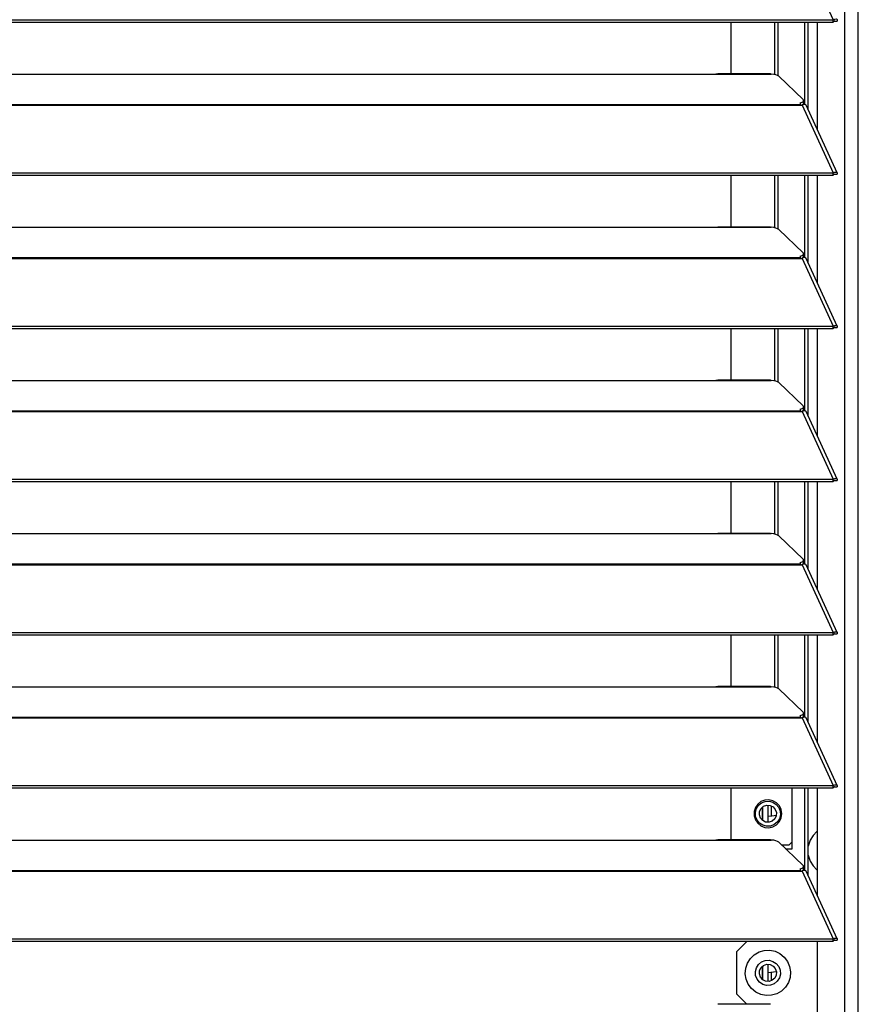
# Model space of a CAD drawing. Header units: millimetres. Extents: x 0 to 39025, y -31299 to 8400.
# Tile 181 of 206: x 15112 to 15353, y 1959 to 2242. Entities that reach past the tile are written whole.
import ezdxf

# ---------------------------------------------------------------- set-up
doc = ezdxf.new("R2010")
doc.units = ezdxf.units.MM

# ---------------------------------------------------------------- blocks, each defined once
blk = doc.blocks.new('*U96')
at = {"lineweight": 25}
for points in [[(1146.09, 16.6), (1146.09, 16.6), (1146.09, 890.48), (1146.09, 890.48)], [(1150, 16.6), (1150, 16.6), (1150, 889.79), (1150, 889.79)], [(1133.89, 479.58), (1133.89, 479.58), (1142.8, 460.15), (1142.8, 460.15)], [(7.21, 460.15), (7.21, 460.15), (1142.79, 460.15), (1142.79, 460.15)], [(7.21, 459.49), (7.21, 459.49), (1142.79, 459.49), (1142.79, 459.49)], [(1113.49, 444.61), (1113.49, 444.61), (1113.49, 459.49), (1113.49, 459.49)], [(1126.04, 444.38), (1126.04, 444.38), (1126.04, 459.49), (1126.04, 459.49)], [(1126.99, 444.03), (1126.99, 444.03), (1126.99, 459.49), (1126.99, 459.49)], [(1134.66, 435.8), (1134.66, 435.8), (1134.66, 459.49), (1134.66, 459.49)], [(1135.61, 434.37), (1135.61, 434.37), (1135.61, 459.49), (1135.61, 459.49)], [(1138.25, 428.62), (1138.25, 428.62), (1138.25, 459.49), (1138.25, 459.49)], [(1142.8, 460.15), (1142.8, 460.15), (1142.79, 460.15), (1142.79, 460.15)], [(1142.79, 459.49), (1142.79, 459.49), (1142.79, 460.15), (1142.79, 460.15)], [(1142.8, 459.49), (1142.8, 459.49), (1142.79, 459.49), (1142.79, 459.49)], [(1142.8, 459.49), (1142.8, 459.49), (1142.8, 460.15), (1142.8, 460.15)], [(1143.19, 459.8), (1143.19, 459.8), (1143.13, 459.78), (1143.13, 459.78)], [(1143.13, 459.78), (1143.13, 459.78), (1143.89, 459.78), (1143.89, 459.78)], [(840, 444.53), (840, 444.53), (1108, 444.53), (1108, 444.53)], [(1108, 444.53), (1108, 444.53), (1125, 444.53), (1125, 444.53)], [(1124.76, 444.61), (1124.76, 444.61), (1109.65, 444.61), (1109.65, 444.61)], [(1127.16, 443.91), (1127.16, 443.91), (1134.15, 437.23), (1134.15, 437.23)], [(16.21, 435.82), (16.21, 435.82), (1133.33, 435.82), (1133.33, 435.82)], [(16.21, 435.6), (16.21, 435.6), (1133.33, 435.6), (1133.33, 435.6)], [(1133.33, 436.26), (1133.33, 436.26), (1133.33, 435.82), (1133.33, 435.82)], [(1133.33, 435.6), (1133.33, 435.6), (1133.89, 435.6), (1133.89, 435.6)], [(1133.81, 435.6), (1133.81, 435.6), (1133.77, 435.64), (1133.77, 435.64)], [(1133.89, 435.6), (1133.89, 435.6), (1142.8, 416.18), (1142.8, 416.18)], [(1134.39, 435.77), (1134.39, 435.77), (1134.21, 435.95), (1134.21, 435.95)], [(1134.3, 436.18), (1134.3, 436.18), (1134.3, 436.94), (1134.3, 436.94)], [(1143.96, 416.19), (1143.96, 416.19), (1135.06, 435.59), (1135.06, 435.59)], [(7.21, 416.17), (7.21, 416.17), (1142.79, 416.17), (1142.79, 416.17)], [(1142.8, 416.18), (1142.8, 416.18), (1142.79, 416.17), (1142.79, 416.17)], [(1142.79, 415.52), (1142.79, 415.52), (1142.79, 416.17), (1142.79, 416.17)], [(1142.8, 415.52), (1142.8, 415.52), (1142.8, 416.18), (1142.8, 416.18)], [(1143.19, 415.83), (1143.19, 415.83), (1143.13, 415.81), (1143.13, 415.81)], [(1143.13, 415.81), (1143.13, 415.81), (1143.89, 415.8), (1143.89, 415.8)], [(7.21, 415.52), (7.21, 415.52), (1142.79, 415.52), (1142.79, 415.52)], [(1113.49, 400.64), (1113.49, 400.64), (1113.49, 415.52), (1113.49, 415.52)], [(1126.04, 400.4), (1126.04, 400.4), (1126.04, 415.52), (1126.04, 415.52)], [(1126.99, 400.05), (1126.99, 400.05), (1126.99, 415.52), (1126.99, 415.52)], [(1134.66, 391.83), (1134.66, 391.83), (1134.66, 415.52), (1134.66, 415.52)], [(1135.61, 390.4), (1135.61, 390.4), (1135.61, 415.52), (1135.61, 415.52)], [(1138.25, 384.64), (1138.25, 384.64), (1138.25, 415.52), (1138.25, 415.52)], [(1142.8, 415.52), (1142.8, 415.52), (1142.79, 415.52), (1142.79, 415.52)], [(840, 400.56), (840, 400.56), (1108, 400.56), (1108, 400.56)], [(1108, 400.56), (1108, 400.56), (1125, 400.56), (1125, 400.56)], [(1124.76, 400.64), (1124.76, 400.64), (1109.65, 400.64), (1109.65, 400.64)], [(1127.16, 399.94), (1127.16, 399.94), (1134.15, 393.25), (1134.15, 393.25)], [(1134.3, 392.2), (1134.3, 392.2), (1134.3, 392.97), (1134.3, 392.97)], [(16.21, 391.85), (16.21, 391.85), (1133.33, 391.85), (1133.33, 391.85)], [(16.21, 391.63), (16.21, 391.63), (1133.33, 391.63), (1133.33, 391.63)], [(1133.33, 392.28), (1133.33, 392.28), (1133.33, 391.85), (1133.33, 391.85)], [(1133.33, 391.63), (1133.33, 391.63), (1133.89, 391.63), (1133.89, 391.63)], [(1133.81, 391.63), (1133.81, 391.63), (1133.77, 391.67), (1133.77, 391.67)], [(1133.89, 391.63), (1133.89, 391.63), (1142.8, 372.2), (1142.8, 372.2)], [(1133.89, 391.63), (1133.89, 391.63), (1133.89, 391.63), (1133.89, 391.63)], [(1133.89, 391.63), (1133.89, 391.63), (1133.89, 391.63), (1133.89, 391.63)], [(1134.39, 391.8), (1134.39, 391.8), (1134.21, 391.97), (1134.21, 391.97)], [(1143.96, 372.22), (1143.96, 372.22), (1135.06, 391.61), (1135.06, 391.61)], [(7.21, 372.2), (7.21, 372.2), (1142.79, 372.2), (1142.79, 372.2)], [(7.21, 371.54), (7.21, 371.54), (1142.79, 371.54), (1142.79, 371.54)], [(1113.49, 356.66), (1113.49, 356.66), (1113.49, 371.54), (1113.49, 371.54)], [(1126.04, 356.43), (1126.04, 356.43), (1126.04, 371.54), (1126.04, 371.54)], [(1126.99, 356.08), (1126.99, 356.08), (1126.99, 371.54), (1126.99, 371.54)], [(1134.66, 347.85), (1134.66, 347.85), (1134.66, 371.54), (1134.66, 371.54)], [(1135.61, 346.42), (1135.61, 346.42), (1135.61, 371.54), (1135.61, 371.54)], [(1138.25, 340.67), (1138.25, 340.67), (1138.25, 371.54), (1138.25, 371.54)], [(1142.8, 372.2), (1142.8, 372.2), (1142.79, 372.2), (1142.79, 372.2)], [(1142.79, 371.54), (1142.79, 371.54), (1142.79, 372.2), (1142.79, 372.2)], [(1142.8, 371.55), (1142.8, 371.55), (1142.79, 371.54), (1142.79, 371.54)], [(1142.8, 371.55), (1142.8, 371.55), (1142.8, 372.2), (1142.8, 372.2)], [(1143.19, 371.86), (1143.19, 371.86), (1143.13, 371.83), (1143.13, 371.83)], [(1143.13, 371.83), (1143.13, 371.83), (1143.89, 371.83), (1143.89, 371.83)], [(840, 356.59), (840, 356.59), (1108, 356.59), (1108, 356.59)], [(1108, 356.59), (1108, 356.59), (1125, 356.59), (1125, 356.59)], [(1124.76, 356.66), (1124.76, 356.66), (1109.65, 356.66), (1109.65, 356.66)], [(1127.16, 355.96), (1127.16, 355.96), (1134.15, 349.28), (1134.15, 349.28)], [(16.21, 347.87), (16.21, 347.87), (1133.33, 347.87), (1133.33, 347.87)], [(1133.33, 348.31), (1133.33, 348.31), (1133.33, 347.87), (1133.33, 347.87)], [(1133.81, 347.65), (1133.81, 347.65), (1133.77, 347.69), (1133.77, 347.69)], [(1134.39, 347.83), (1134.39, 347.83), (1134.21, 348), (1134.21, 348)], [(1134.3, 348.23), (1134.3, 348.23), (1134.3, 348.99), (1134.3, 348.99)], [(16.21, 347.65), (16.21, 347.65), (1133.33, 347.65), (1133.33, 347.65)], [(1133.33, 347.65), (1133.33, 347.65), (1133.89, 347.65), (1133.89, 347.65)], [(1133.89, 347.66), (1133.89, 347.66), (1133.89, 347.65), (1133.89, 347.65)], [(1133.89, 347.65), (1133.89, 347.65), (1133.89, 347.66), (1133.89, 347.66)], [(1133.89, 347.65), (1133.89, 347.65), (1142.8, 328.23), (1142.8, 328.23)], [(1143.96, 328.25), (1143.96, 328.25), (1135.06, 347.64), (1135.06, 347.64)], [(7.21, 328.23), (7.21, 328.23), (1142.79, 328.23), (1142.79, 328.23)], [(1142.8, 328.23), (1142.8, 328.23), (1142.79, 328.23), (1142.79, 328.23)], [(1142.79, 327.57), (1142.79, 327.57), (1142.79, 328.23), (1142.79, 328.23)], [(1142.8, 327.57), (1142.8, 327.57), (1142.8, 328.23), (1142.8, 328.23)], [(7.21, 327.57), (7.21, 327.57), (1142.79, 327.57), (1142.79, 327.57)], [(1113.49, 312.69), (1113.49, 312.69), (1113.49, 327.57), (1113.49, 327.57)], [(1126.04, 312.46), (1126.04, 312.46), (1126.04, 327.57), (1126.04, 327.57)], [(1126.99, 312.11), (1126.99, 312.11), (1126.99, 327.57), (1126.99, 327.57)], [(1134.66, 303.88), (1134.66, 303.88), (1134.66, 327.57), (1134.66, 327.57)], [(1135.61, 302.45), (1135.61, 302.45), (1135.61, 327.57), (1135.61, 327.57)], [(1138.25, 296.7), (1138.25, 296.7), (1138.25, 327.57), (1138.25, 327.57)], [(1142.8, 327.57), (1142.8, 327.57), (1142.79, 327.57), (1142.79, 327.57)], [(1143.19, 327.88), (1143.19, 327.88), (1143.13, 327.86), (1143.13, 327.86)], [(1143.13, 327.86), (1143.13, 327.86), (1143.89, 327.85), (1143.89, 327.85)], [(840, 312.61), (840, 312.61), (1108, 312.61), (1108, 312.61)], [(1108, 312.61), (1108, 312.61), (1125, 312.61), (1125, 312.61)], [(1124.76, 312.69), (1124.76, 312.69), (1109.65, 312.69), (1109.65, 312.69)], [(1127.16, 311.99), (1127.16, 311.99), (1134.15, 305.31), (1134.15, 305.31)], [(16.21, 303.9), (16.21, 303.9), (1133.33, 303.9), (1133.33, 303.9)], [(16.21, 303.68), (16.21, 303.68), (1133.33, 303.68), (1133.33, 303.68)], [(1133.33, 304.33), (1133.33, 304.33), (1133.33, 303.9), (1133.33, 303.9)], [(1133.33, 303.68), (1133.33, 303.68), (1133.89, 303.68), (1133.89, 303.68)], [(1133.81, 303.68), (1133.81, 303.68), (1133.77, 303.72), (1133.77, 303.72)], [(1133.89, 303.68), (1133.89, 303.68), (1142.8, 284.25), (1142.8, 284.25)], [(1134.39, 303.85), (1134.39, 303.85), (1134.21, 304.03), (1134.21, 304.03)], [(1134.3, 304.26), (1134.3, 304.26), (1134.3, 305.02), (1134.3, 305.02)], [(1143.96, 284.27), (1143.96, 284.27), (1135.06, 303.67), (1135.06, 303.67)], [(7.21, 284.25), (7.21, 284.25), (1142.79, 284.25), (1142.79, 284.25)], [(7.21, 283.6), (7.21, 283.6), (1142.79, 283.6), (1142.79, 283.6)], [(1113.49, 268.72), (1113.49, 268.72), (1113.49, 283.6), (1113.49, 283.6)], [(1126.04, 268.48), (1126.04, 268.48), (1126.04, 283.6), (1126.04, 283.6)], [(1126.99, 268.13), (1126.99, 268.13), (1126.99, 283.6), (1126.99, 283.6)], [(1134.66, 259.91), (1134.66, 259.91), (1134.66, 283.6), (1134.66, 283.6)], [(1135.61, 258.48), (1135.61, 258.48), (1135.61, 283.6), (1135.61, 283.6)], [(1138.25, 252.72), (1138.25, 252.72), (1138.25, 283.6), (1138.25, 283.6)], [(1142.8, 284.25), (1142.8, 284.25), (1142.79, 284.25), (1142.79, 284.25)], [(1142.79, 283.6), (1142.79, 283.6), (1142.79, 284.25), (1142.79, 284.25)], [(1142.8, 283.6), (1142.8, 283.6), (1142.79, 283.6), (1142.79, 283.6)], [(1142.8, 283.6), (1142.8, 283.6), (1142.8, 284.25), (1142.8, 284.25)], [(1143.19, 283.91), (1143.19, 283.91), (1143.13, 283.88), (1143.13, 283.88)], [(1143.13, 283.88), (1143.13, 283.88), (1143.89, 283.88), (1143.89, 283.88)], [(840, 268.64), (840, 268.64), (1108, 268.64), (1108, 268.64)], [(1108, 268.64), (1108, 268.64), (1125, 268.64), (1125, 268.64)], [(1124.76, 268.72), (1124.76, 268.72), (1109.65, 268.72), (1109.65, 268.72)], [(1127.16, 268.02), (1127.16, 268.02), (1134.15, 261.33), (1134.15, 261.33)], [(1133.33, 260.36), (1133.33, 260.36), (1133.33, 259.92), (1133.33, 259.92)], [(1134.3, 260.28), (1134.3, 260.28), (1134.3, 261.05), (1134.3, 261.05)], [(16.21, 259.92), (16.21, 259.92), (1133.33, 259.92), (1133.33, 259.92)], [(16.21, 259.71), (16.21, 259.71), (1133.33, 259.71), (1133.33, 259.71)], [(1133.33, 259.71), (1133.33, 259.71), (1133.89, 259.71), (1133.89, 259.71)], [(1133.81, 259.71), (1133.81, 259.71), (1133.77, 259.75), (1133.77, 259.75)], [(1133.89, 259.71), (1133.89, 259.71), (1142.8, 240.28), (1142.8, 240.28)], [(1133.89, 259.71), (1133.89, 259.71), (1133.89, 259.71), (1133.89, 259.71)], [(1133.89, 259.71), (1133.89, 259.71), (1133.89, 259.71), (1133.89, 259.71)], [(1134.39, 259.88), (1134.39, 259.88), (1134.21, 260.05), (1134.21, 260.05)], [(1143.96, 240.3), (1143.96, 240.3), (1135.06, 259.69), (1135.06, 259.69)], [(7.21, 240.28), (7.21, 240.28), (1142.79, 240.28), (1142.79, 240.28)], [(1142.8, 240.28), (1142.8, 240.28), (1142.79, 240.28), (1142.79, 240.28)], [(1142.79, 239.62), (1142.79, 239.62), (1142.79, 240.28), (1142.79, 240.28)], [(1142.8, 239.63), (1142.8, 239.63), (1142.8, 240.28), (1142.8, 240.28)], [(7.21, 239.62), (7.21, 239.62), (1142.79, 239.62), (1142.79, 239.62)], [(1113.49, 224.74), (1113.49, 224.74), (1113.49, 239.62), (1113.49, 239.62)], [(1131.04, 222.15), (1131.04, 222.15), (1131.04, 239.62), (1131.04, 239.62)], [(1134.66, 215.93), (1134.66, 215.93), (1134.66, 239.62), (1134.66, 239.62)], [(1135.61, 214.5), (1135.61, 214.5), (1135.61, 239.62), (1135.61, 239.62)], [(1138.25, 208.75), (1138.25, 208.75), (1138.25, 239.62), (1138.25, 239.62)], [(1142.8, 239.63), (1142.8, 239.63), (1142.79, 239.62), (1142.79, 239.62)], [(1143.19, 239.94), (1143.19, 239.94), (1143.13, 239.91), (1143.13, 239.91)], [(1143.13, 239.91), (1143.13, 239.91), (1143.89, 239.91), (1143.89, 239.91)], [(1124, 234.67), (1124, 234.67), (1124, 229.73), (1124, 229.73)], [(1122.5, 234.13), (1122.5, 234.13), (1122.5, 230.28), (1122.5, 230.28)], [(1122.5, 230.28), (1122.5, 230.28), (1122.5, 234.13), (1122.5, 234.13)], [(1125, 234.48), (1125, 234.48), (1125, 231.45), (1125, 231.45)], [(840, 224.66), (840, 224.66), (1108, 224.66), (1108, 224.66)], [(1108, 224.66), (1108, 224.66), (1125, 224.66), (1125, 224.66)], [(1124.76, 224.74), (1124.76, 224.74), (1109.65, 224.74), (1109.65, 224.74)], [(1127.16, 224.04), (1127.16, 224.04), (1134.15, 217.36), (1134.15, 217.36)], [(1130.04, 223.16), (1130.04, 223.16), (1131.04, 224.16), (1131.04, 224.16)], [(1130.04, 223.16), (1130.04, 223.16), (1128.09, 223.16), (1128.09, 223.16)], [(1129.14, 222.15), (1129.14, 222.15), (1131.04, 222.15), (1131.04, 222.15)], [(16.21, 215.95), (16.21, 215.95), (1133.33, 215.95), (1133.33, 215.95)], [(16.21, 215.73), (16.21, 215.73), (1133.33, 215.73), (1133.33, 215.73)], [(1133.33, 216.38), (1133.33, 216.38), (1133.33, 215.95), (1133.33, 215.95)], [(1133.33, 215.73), (1133.33, 215.73), (1133.89, 215.73), (1133.89, 215.73)], [(1133.81, 215.73), (1133.81, 215.73), (1133.77, 215.77), (1133.77, 215.77)], [(1133.89, 215.74), (1133.89, 215.74), (1133.89, 215.73), (1133.89, 215.73)], [(1133.89, 215.73), (1133.89, 215.73), (1133.89, 215.74), (1133.89, 215.74)], [(1133.89, 215.73), (1133.89, 215.73), (1142.8, 196.31), (1142.8, 196.31)], [(1134.39, 215.91), (1134.39, 215.91), (1134.21, 216.08), (1134.21, 216.08)], [(1134.3, 216.31), (1134.3, 216.31), (1134.3, 217.07), (1134.3, 217.07)], [(1143.96, 196.33), (1143.96, 196.33), (1135.06, 215.71), (1135.06, 215.71)], [(179.2, 196.3), (179.2, 196.3), (1142.79, 196.3), (1142.79, 196.3)], [(179.2, 195.65), (179.2, 195.65), (1142.79, 195.65), (1142.79, 195.65)], [(1118, 195.57), (1118, 195.57), (1115, 192.55), (1115, 192.55)], [(1125, 195.57), (1125, 195.57), (1118, 195.57), (1118, 195.57)], [(1122.5, 195.65), (1122.5, 195.65), (1122.5, 195.57), (1122.5, 195.57)], [(1122.5, 195.57), (1122.5, 195.57), (1122.5, 195.65), (1122.5, 195.65)], [(1124, 195.65), (1124, 195.65), (1124, 195.57), (1124, 195.57)], [(1125, 195.57), (1125, 195.57), (1125, 195.65), (1125, 195.65)], [(1138.25, 161.51), (1138.25, 161.51), (1138.25, 195.65), (1138.25, 195.65)], [(1142.8, 196.31), (1142.8, 196.31), (1142.79, 196.3), (1142.79, 196.3)], [(1142.79, 195.65), (1142.79, 195.65), (1142.79, 196.3), (1142.79, 196.3)], [(1142.8, 195.65), (1142.8, 195.65), (1142.79, 195.65), (1142.79, 195.65)], [(1142.8, 195.65), (1142.8, 195.65), (1142.8, 196.31), (1142.8, 196.31)], [(1143.19, 195.96), (1143.19, 195.96), (1143.13, 195.94), (1143.13, 195.94)], [(1143.13, 195.94), (1143.13, 195.94), (1143.89, 195.93), (1143.89, 195.93)], [(1115, 192.55), (1115, 192.55), (1115, 180.49), (1115, 180.49)], [(1122.5, 188.45), (1122.5, 188.45), (1122.5, 184.59), (1122.5, 184.59)], [(1122.5, 184.59), (1122.5, 184.59), (1122.5, 188.45), (1122.5, 188.45)], [(1124, 188.99), (1124, 188.99), (1124, 184.05), (1124, 184.05)], [(1124, 186.67), (1124, 186.67), (1126.47, 186.87), (1126.47, 186.87)], [(1125, 186.7), (1125, 186.7), (1125, 184.24), (1125, 184.24)], [(1115, 180.49), (1115, 180.49), (1117.97, 177.5), (1117.97, 177.5)], [(1124.76, 177.5), (1124.76, 177.5), (1109.65, 177.5), (1109.65, 177.5)]]:
    blk.add_open_spline(points, degree=3, dxfattribs=at)
for points, knots in [([(1142.8, 460.15), (1142.8, 460.15), (1143.3, 460.35), (1143.3, 460.35), (1143.3, 460.35), (1143.7, 460.36), (1143.7, 460.36), (1143.7, 460.36), (1143.94, 460.2), (1143.94, 460.2), (1143.94, 460.2), (1143.96, 459.92), (1143.96, 459.92), (1143.96, 459.92), (1143.89, 459.78), (1143.89, 459.78)], [0, 0, 0, 0, 1, 1, 1, 2, 2, 2, 3, 3, 3, 4, 4, 4, 5, 5, 5, 5]), ([(1142.8, 459.49), (1142.8, 459.49), (1143.06, 459.75), (1143.06, 459.75), (1143.06, 459.75), (1143.22, 459.83), (1143.22, 459.83), (1143.22, 459.83), (1143.21, 459.82), (1143.21, 459.82)], [0, 0, 0, 0, 1, 1, 1, 2, 2, 2, 3, 3, 3, 3]), ([(1108, 444.53), (1108, 444.53), (1109.12, 444.58), (1109.12, 444.58), (1109.12, 444.58), (1109.65, 444.58), (1109.65, 444.58)], [0, 0, 0, 0, 1, 1, 1, 2, 2, 2, 2]), ([(1124.76, 444.58), (1124.76, 444.58), (1124.88, 444.59), (1124.88, 444.59), (1124.88, 444.59), (1124.95, 444.56), (1124.95, 444.56), (1124.95, 444.56), (1125, 444.53), (1125, 444.53)], [0, 0, 0, 0, 1, 1, 1, 2, 2, 2, 3, 3, 3, 3]), ([(1127.16, 443.91), (1127.16, 443.91), (1126.83, 444.13), (1126.83, 444.13), (1126.83, 444.13), (1126.34, 444.31), (1126.34, 444.31), (1126.34, 444.31), (1125.72, 444.45), (1125.72, 444.45), (1125.72, 444.45), (1125, 444.53), (1125, 444.53)], [0, 0, 0, 0, 1, 1, 1, 2, 2, 2, 3, 3, 3, 4, 4, 4, 4]), ([(1133.33, 436.26), (1133.33, 436.26), (1133.63, 436.35), (1133.63, 436.35), (1133.63, 436.35), (1133.87, 436.46), (1133.87, 436.46), (1133.87, 436.46), (1134.07, 436.57), (1134.07, 436.57), (1134.07, 436.57), (1134.2, 436.7), (1134.2, 436.7), (1134.2, 436.7), (1134.28, 436.84), (1134.28, 436.84), (1134.28, 436.84), (1134.3, 436.97), (1134.3, 436.97), (1134.3, 436.97), (1134.26, 437.1), (1134.26, 437.1), (1134.26, 437.1), (1134.15, 437.23), (1134.15, 437.23)], [0, 0, 0, 0, 1, 1, 1, 2, 2, 2, 3, 3, 3, 4, 4, 4, 5, 5, 5, 6, 6, 6, 7, 7, 7, 8, 8, 8, 8]), ([(1133.33, 435.82), (1133.33, 435.82), (1133.33, 435.8), (1133.33, 435.8), (1133.33, 435.8), (1133.33, 435.78), (1133.33, 435.78), (1133.33, 435.78), (1133.33, 435.76), (1133.33, 435.76), (1133.33, 435.76), (1133.33, 435.73), (1133.33, 435.73), (1133.33, 435.73), (1133.33, 435.7), (1133.33, 435.7), (1133.33, 435.7), (1133.33, 435.67), (1133.33, 435.67), (1133.33, 435.67), (1133.33, 435.63), (1133.33, 435.63), (1133.33, 435.63), (1133.33, 435.6), (1133.33, 435.6)], [0, 0, 0, 0, 1, 1, 1, 2, 2, 2, 3, 3, 3, 4, 4, 4, 5, 5, 5, 6, 6, 6, 7, 7, 7, 8, 8, 8, 8]), ([(1134.3, 436.18), (1134.3, 436.18), (1134.28, 436.07), (1134.28, 436.07), (1134.28, 436.07), (1134.2, 435.94), (1134.2, 435.94), (1134.2, 435.94), (1134.07, 435.81), (1134.07, 435.81), (1134.07, 435.81), (1133.87, 435.69), (1133.87, 435.69), (1133.87, 435.69), (1133.66, 435.6), (1133.66, 435.6)], [0, 0, 0, 0, 1, 1, 1, 2, 2, 2, 3, 3, 3, 4, 4, 4, 5, 5, 5, 5]), ([(1135.03, 435.57), (1135.03, 435.57), (1134.95, 435.72), (1134.95, 435.72), (1134.95, 435.72), (1134.62, 435.81), (1134.62, 435.81), (1134.62, 435.81), (1134.16, 435.73), (1134.16, 435.73), (1134.16, 435.73), (1133.89, 435.6), (1133.89, 435.6)], [0, 0, 0, 0, 1, 1, 1, 2, 2, 2, 3, 3, 3, 4, 4, 4, 4]), ([(1142.8, 416.18), (1142.8, 416.18), (1143.3, 416.38), (1143.3, 416.38), (1143.3, 416.38), (1143.7, 416.38), (1143.7, 416.38), (1143.7, 416.38), (1143.94, 416.22), (1143.94, 416.22), (1143.94, 416.22), (1143.96, 415.95), (1143.96, 415.95), (1143.96, 415.95), (1143.89, 415.8), (1143.89, 415.8)], [0, 0, 0, 0, 1, 1, 1, 2, 2, 2, 3, 3, 3, 4, 4, 4, 5, 5, 5, 5]), ([(1142.8, 415.52), (1142.8, 415.52), (1143.06, 415.77), (1143.06, 415.77), (1143.06, 415.77), (1143.22, 415.86), (1143.22, 415.86), (1143.22, 415.86), (1143.21, 415.85), (1143.21, 415.85)], [0, 0, 0, 0, 1, 1, 1, 2, 2, 2, 3, 3, 3, 3]), ([(1108, 400.56), (1108, 400.56), (1109.12, 400.61), (1109.12, 400.61), (1109.12, 400.61), (1109.65, 400.61), (1109.65, 400.61)], [0, 0, 0, 0, 1, 1, 1, 2, 2, 2, 2]), ([(1124.76, 400.61), (1124.76, 400.61), (1124.88, 400.61), (1124.88, 400.61), (1124.88, 400.61), (1124.95, 400.58), (1124.95, 400.58), (1124.95, 400.58), (1125, 400.56), (1125, 400.56)], [0, 0, 0, 0, 1, 1, 1, 2, 2, 2, 3, 3, 3, 3]), ([(1127.16, 399.94), (1127.16, 399.94), (1126.83, 400.15), (1126.83, 400.15), (1126.83, 400.15), (1126.34, 400.34), (1126.34, 400.34), (1126.34, 400.34), (1125.72, 400.47), (1125.72, 400.47), (1125.72, 400.47), (1125, 400.56), (1125, 400.56)], [0, 0, 0, 0, 1, 1, 1, 2, 2, 2, 3, 3, 3, 4, 4, 4, 4]), ([(1133.33, 392.28), (1133.33, 392.28), (1133.63, 392.38), (1133.63, 392.38), (1133.63, 392.38), (1133.87, 392.48), (1133.87, 392.48), (1133.87, 392.48), (1134.07, 392.6), (1134.07, 392.6), (1134.07, 392.6), (1134.2, 392.73), (1134.2, 392.73), (1134.2, 392.73), (1134.28, 392.86), (1134.28, 392.86), (1134.28, 392.86), (1134.3, 392.99), (1134.3, 392.99), (1134.3, 392.99), (1134.26, 393.13), (1134.26, 393.13), (1134.26, 393.13), (1134.15, 393.25), (1134.15, 393.25)], [0, 0, 0, 0, 1, 1, 1, 2, 2, 2, 3, 3, 3, 4, 4, 4, 5, 5, 5, 6, 6, 6, 7, 7, 7, 8, 8, 8, 8]), ([(1133.33, 391.85), (1133.33, 391.85), (1133.33, 391.83), (1133.33, 391.83), (1133.33, 391.83), (1133.33, 391.81), (1133.33, 391.81), (1133.33, 391.81), (1133.33, 391.78), (1133.33, 391.78), (1133.33, 391.78), (1133.33, 391.75), (1133.33, 391.75), (1133.33, 391.75), (1133.33, 391.73), (1133.33, 391.73), (1133.33, 391.73), (1133.33, 391.7), (1133.33, 391.7), (1133.33, 391.7), (1133.33, 391.66), (1133.33, 391.66), (1133.33, 391.66), (1133.33, 391.63), (1133.33, 391.63)], [0, 0, 0, 0, 1, 1, 1, 2, 2, 2, 3, 3, 3, 4, 4, 4, 5, 5, 5, 6, 6, 6, 7, 7, 7, 8, 8, 8, 8]), ([(1134.3, 392.2), (1134.3, 392.2), (1134.28, 392.09), (1134.28, 392.09), (1134.28, 392.09), (1134.2, 391.97), (1134.2, 391.97), (1134.2, 391.97), (1134.07, 391.84), (1134.07, 391.84), (1134.07, 391.84), (1133.87, 391.72), (1133.87, 391.72), (1133.87, 391.72), (1133.66, 391.63), (1133.66, 391.63)], [0, 0, 0, 0, 1, 1, 1, 2, 2, 2, 3, 3, 3, 4, 4, 4, 5, 5, 5, 5]), ([(1135.03, 391.6), (1135.03, 391.6), (1134.95, 391.74), (1134.95, 391.74), (1134.95, 391.74), (1134.62, 391.84), (1134.62, 391.84), (1134.62, 391.84), (1134.16, 391.76), (1134.16, 391.76), (1134.16, 391.76), (1133.89, 391.63), (1133.89, 391.63)], [0, 0, 0, 0, 1, 1, 1, 2, 2, 2, 3, 3, 3, 4, 4, 4, 4]), ([(1142.8, 372.2), (1142.8, 372.2), (1143.3, 372.4), (1143.3, 372.4), (1143.3, 372.4), (1143.7, 372.41), (1143.7, 372.41), (1143.7, 372.41), (1143.94, 372.25), (1143.94, 372.25), (1143.94, 372.25), (1143.96, 371.97), (1143.96, 371.97), (1143.96, 371.97), (1143.89, 371.83), (1143.89, 371.83)], [0, 0, 0, 0, 1, 1, 1, 2, 2, 2, 3, 3, 3, 4, 4, 4, 5, 5, 5, 5]), ([(1142.8, 371.55), (1142.8, 371.55), (1143.06, 371.8), (1143.06, 371.8), (1143.06, 371.8), (1143.22, 371.89), (1143.22, 371.89), (1143.22, 371.89), (1143.21, 371.88), (1143.21, 371.88)], [0, 0, 0, 0, 1, 1, 1, 2, 2, 2, 3, 3, 3, 3]), ([(1108, 356.59), (1108, 356.59), (1109.12, 356.63), (1109.12, 356.63), (1109.12, 356.63), (1109.65, 356.64), (1109.65, 356.64)], [0, 0, 0, 0, 1, 1, 1, 2, 2, 2, 2]), ([(1124.76, 356.64), (1124.76, 356.64), (1124.88, 356.64), (1124.88, 356.64), (1124.88, 356.64), (1124.95, 356.61), (1124.95, 356.61), (1124.95, 356.61), (1125, 356.59), (1125, 356.59)], [0, 0, 0, 0, 1, 1, 1, 2, 2, 2, 3, 3, 3, 3]), ([(1127.16, 355.96), (1127.16, 355.96), (1126.83, 356.18), (1126.83, 356.18), (1126.83, 356.18), (1126.34, 356.36), (1126.34, 356.36), (1126.34, 356.36), (1125.72, 356.5), (1125.72, 356.5), (1125.72, 356.5), (1125, 356.59), (1125, 356.59)], [0, 0, 0, 0, 1, 1, 1, 2, 2, 2, 3, 3, 3, 4, 4, 4, 4]), ([(1133.33, 348.31), (1133.33, 348.31), (1133.63, 348.4), (1133.63, 348.4), (1133.63, 348.4), (1133.87, 348.51), (1133.87, 348.51), (1133.87, 348.51), (1134.07, 348.63), (1134.07, 348.63), (1134.07, 348.63), (1134.2, 348.76), (1134.2, 348.76), (1134.2, 348.76), (1134.28, 348.89), (1134.28, 348.89), (1134.28, 348.89), (1134.3, 349.02), (1134.3, 349.02), (1134.3, 349.02), (1134.26, 349.15), (1134.26, 349.15), (1134.26, 349.15), (1134.15, 349.28), (1134.15, 349.28)], [0, 0, 0, 0, 1, 1, 1, 2, 2, 2, 3, 3, 3, 4, 4, 4, 5, 5, 5, 6, 6, 6, 7, 7, 7, 8, 8, 8, 8]), ([(1133.33, 347.87), (1133.33, 347.87), (1133.33, 347.85), (1133.33, 347.85), (1133.33, 347.85), (1133.33, 347.83), (1133.33, 347.83), (1133.33, 347.83), (1133.33, 347.81), (1133.33, 347.81), (1133.33, 347.81), (1133.33, 347.78), (1133.33, 347.78), (1133.33, 347.78), (1133.33, 347.75), (1133.33, 347.75), (1133.33, 347.75), (1133.33, 347.72), (1133.33, 347.72), (1133.33, 347.72), (1133.33, 347.69), (1133.33, 347.69), (1133.33, 347.69), (1133.33, 347.65), (1133.33, 347.65)], [0, 0, 0, 0, 1, 1, 1, 2, 2, 2, 3, 3, 3, 4, 4, 4, 5, 5, 5, 6, 6, 6, 7, 7, 7, 8, 8, 8, 8]), ([(1134.3, 348.23), (1134.3, 348.23), (1134.28, 348.12), (1134.28, 348.12), (1134.28, 348.12), (1134.2, 347.99), (1134.2, 347.99), (1134.2, 347.99), (1134.07, 347.86), (1134.07, 347.86), (1134.07, 347.86), (1133.87, 347.75), (1133.87, 347.75), (1133.87, 347.75), (1133.66, 347.65), (1133.66, 347.65)], [0, 0, 0, 0, 1, 1, 1, 2, 2, 2, 3, 3, 3, 4, 4, 4, 5, 5, 5, 5]), ([(1135.03, 347.62), (1135.03, 347.62), (1134.95, 347.77), (1134.95, 347.77), (1134.95, 347.77), (1134.62, 347.87), (1134.62, 347.87), (1134.62, 347.87), (1134.16, 347.78), (1134.16, 347.78), (1134.16, 347.78), (1133.89, 347.66), (1133.89, 347.66)], [0, 0, 0, 0, 1, 1, 1, 2, 2, 2, 3, 3, 3, 4, 4, 4, 4]), ([(1142.8, 328.23), (1142.8, 328.23), (1143.3, 328.43), (1143.3, 328.43), (1143.3, 328.43), (1143.7, 328.43), (1143.7, 328.43), (1143.7, 328.43), (1143.94, 328.27), (1143.94, 328.27), (1143.94, 328.27), (1143.96, 328), (1143.96, 328), (1143.96, 328), (1143.89, 327.85), (1143.89, 327.85)], [0, 0, 0, 0, 1, 1, 1, 2, 2, 2, 3, 3, 3, 4, 4, 4, 5, 5, 5, 5]), ([(1142.8, 327.57), (1142.8, 327.57), (1143.06, 327.83), (1143.06, 327.83), (1143.06, 327.83), (1143.22, 327.91), (1143.22, 327.91), (1143.22, 327.91), (1143.21, 327.9), (1143.21, 327.9)], [0, 0, 0, 0, 1, 1, 1, 2, 2, 2, 3, 3, 3, 3]), ([(1108, 312.61), (1108, 312.61), (1109.12, 312.66), (1109.12, 312.66), (1109.12, 312.66), (1109.65, 312.66), (1109.65, 312.66)], [0, 0, 0, 0, 1, 1, 1, 2, 2, 2, 2]), ([(1124.76, 312.66), (1124.76, 312.66), (1124.88, 312.67), (1124.88, 312.67), (1124.88, 312.67), (1124.95, 312.63), (1124.95, 312.63), (1124.95, 312.63), (1125, 312.61), (1125, 312.61)], [0, 0, 0, 0, 1, 1, 1, 2, 2, 2, 3, 3, 3, 3]), ([(1127.16, 311.99), (1127.16, 311.99), (1126.83, 312.21), (1126.83, 312.21), (1126.83, 312.21), (1126.34, 312.39), (1126.34, 312.39), (1126.34, 312.39), (1125.72, 312.53), (1125.72, 312.53), (1125.72, 312.53), (1125, 312.61), (1125, 312.61)], [0, 0, 0, 0, 1, 1, 1, 2, 2, 2, 3, 3, 3, 4, 4, 4, 4]), ([(1133.33, 304.33), (1133.33, 304.33), (1133.63, 304.43), (1133.63, 304.43), (1133.63, 304.43), (1133.87, 304.54), (1133.87, 304.54), (1133.87, 304.54), (1134.07, 304.65), (1134.07, 304.65), (1134.07, 304.65), (1134.2, 304.78), (1134.2, 304.78), (1134.2, 304.78), (1134.28, 304.91), (1134.28, 304.91), (1134.28, 304.91), (1134.3, 305.04), (1134.3, 305.04), (1134.3, 305.04), (1134.26, 305.18), (1134.26, 305.18), (1134.26, 305.18), (1134.15, 305.31), (1134.15, 305.31)], [0, 0, 0, 0, 1, 1, 1, 2, 2, 2, 3, 3, 3, 4, 4, 4, 5, 5, 5, 6, 6, 6, 7, 7, 7, 8, 8, 8, 8]), ([(1133.33, 303.9), (1133.33, 303.9), (1133.33, 303.88), (1133.33, 303.88), (1133.33, 303.88), (1133.33, 303.86), (1133.33, 303.86), (1133.33, 303.86), (1133.33, 303.84), (1133.33, 303.84), (1133.33, 303.84), (1133.33, 303.81), (1133.33, 303.81), (1133.33, 303.81), (1133.33, 303.78), (1133.33, 303.78), (1133.33, 303.78), (1133.33, 303.74), (1133.33, 303.74), (1133.33, 303.74), (1133.33, 303.71), (1133.33, 303.71), (1133.33, 303.71), (1133.33, 303.68), (1133.33, 303.68)], [0, 0, 0, 0, 1, 1, 1, 2, 2, 2, 3, 3, 3, 4, 4, 4, 5, 5, 5, 6, 6, 6, 7, 7, 7, 8, 8, 8, 8]), ([(1134.3, 304.26), (1134.3, 304.26), (1134.28, 304.15), (1134.28, 304.15), (1134.28, 304.15), (1134.2, 304.02), (1134.2, 304.02), (1134.2, 304.02), (1134.07, 303.89), (1134.07, 303.89), (1134.07, 303.89), (1133.87, 303.77), (1133.87, 303.77), (1133.87, 303.77), (1133.66, 303.68), (1133.66, 303.68)], [0, 0, 0, 0, 1, 1, 1, 2, 2, 2, 3, 3, 3, 4, 4, 4, 5, 5, 5, 5]), ([(1135.03, 303.65), (1135.03, 303.65), (1134.95, 303.79), (1134.95, 303.79), (1134.95, 303.79), (1134.62, 303.89), (1134.62, 303.89), (1134.62, 303.89), (1134.16, 303.81), (1134.16, 303.81), (1134.16, 303.81), (1133.89, 303.68), (1133.89, 303.68)], [0, 0, 0, 0, 1, 1, 1, 2, 2, 2, 3, 3, 3, 4, 4, 4, 4]), ([(1142.8, 284.25), (1142.8, 284.25), (1143.3, 284.46), (1143.3, 284.46), (1143.3, 284.46), (1143.7, 284.46), (1143.7, 284.46), (1143.7, 284.46), (1143.94, 284.3), (1143.94, 284.3), (1143.94, 284.3), (1143.96, 284.03), (1143.96, 284.03), (1143.96, 284.03), (1143.89, 283.88), (1143.89, 283.88)], [0, 0, 0, 0, 1, 1, 1, 2, 2, 2, 3, 3, 3, 4, 4, 4, 5, 5, 5, 5]), ([(1142.8, 283.6), (1142.8, 283.6), (1143.06, 283.85), (1143.06, 283.85), (1143.06, 283.85), (1143.22, 283.94), (1143.22, 283.94), (1143.22, 283.94), (1143.21, 283.93), (1143.21, 283.93)], [0, 0, 0, 0, 1, 1, 1, 2, 2, 2, 3, 3, 3, 3]), ([(1108, 268.64), (1108, 268.64), (1109.12, 268.69), (1109.12, 268.69), (1109.12, 268.69), (1109.65, 268.69), (1109.65, 268.69)], [0, 0, 0, 0, 1, 1, 1, 2, 2, 2, 2]), ([(1124.76, 268.69), (1124.76, 268.69), (1124.88, 268.69), (1124.88, 268.69), (1124.88, 268.69), (1124.95, 268.66), (1124.95, 268.66), (1124.95, 268.66), (1125, 268.64), (1125, 268.64)], [0, 0, 0, 0, 1, 1, 1, 2, 2, 2, 3, 3, 3, 3]), ([(1127.16, 268.02), (1127.16, 268.02), (1126.83, 268.23), (1126.83, 268.23), (1126.83, 268.23), (1126.34, 268.41), (1126.34, 268.41), (1126.34, 268.41), (1125.72, 268.55), (1125.72, 268.55), (1125.72, 268.55), (1125, 268.64), (1125, 268.64)], [0, 0, 0, 0, 1, 1, 1, 2, 2, 2, 3, 3, 3, 4, 4, 4, 4]), ([(1133.33, 260.36), (1133.33, 260.36), (1133.63, 260.46), (1133.63, 260.46), (1133.63, 260.46), (1133.87, 260.56), (1133.87, 260.56), (1133.87, 260.56), (1134.07, 260.68), (1134.07, 260.68), (1134.07, 260.68), (1134.2, 260.81), (1134.2, 260.81), (1134.2, 260.81), (1134.28, 260.94), (1134.28, 260.94), (1134.28, 260.94), (1134.3, 261.07), (1134.3, 261.07), (1134.3, 261.07), (1134.26, 261.21), (1134.26, 261.21), (1134.26, 261.21), (1134.15, 261.33), (1134.15, 261.33)], [0, 0, 0, 0, 1, 1, 1, 2, 2, 2, 3, 3, 3, 4, 4, 4, 5, 5, 5, 6, 6, 6, 7, 7, 7, 8, 8, 8, 8]), ([(1134.3, 260.28), (1134.3, 260.28), (1134.28, 260.17), (1134.28, 260.17), (1134.28, 260.17), (1134.2, 260.04), (1134.2, 260.04), (1134.2, 260.04), (1134.07, 259.92), (1134.07, 259.92), (1134.07, 259.92), (1133.87, 259.8), (1133.87, 259.8), (1133.87, 259.8), (1133.66, 259.71), (1133.66, 259.71)], [0, 0, 0, 0, 1, 1, 1, 2, 2, 2, 3, 3, 3, 4, 4, 4, 5, 5, 5, 5]), ([(1133.33, 259.92), (1133.33, 259.92), (1133.33, 259.91), (1133.33, 259.91), (1133.33, 259.91), (1133.33, 259.88), (1133.33, 259.88), (1133.33, 259.88), (1133.33, 259.86), (1133.33, 259.86), (1133.33, 259.86), (1133.33, 259.83), (1133.33, 259.83), (1133.33, 259.83), (1133.33, 259.8), (1133.33, 259.8), (1133.33, 259.8), (1133.33, 259.77), (1133.33, 259.77), (1133.33, 259.77), (1133.33, 259.74), (1133.33, 259.74), (1133.33, 259.74), (1133.33, 259.71), (1133.33, 259.71)], [0, 0, 0, 0, 1, 1, 1, 2, 2, 2, 3, 3, 3, 4, 4, 4, 5, 5, 5, 6, 6, 6, 7, 7, 7, 8, 8, 8, 8]), ([(1135.03, 259.68), (1135.03, 259.68), (1134.95, 259.82), (1134.95, 259.82), (1134.95, 259.82), (1134.62, 259.92), (1134.62, 259.92), (1134.62, 259.92), (1134.16, 259.84), (1134.16, 259.84), (1134.16, 259.84), (1133.89, 259.71), (1133.89, 259.71)], [0, 0, 0, 0, 1, 1, 1, 2, 2, 2, 3, 3, 3, 4, 4, 4, 4]), ([(1142.8, 240.28), (1142.8, 240.28), (1143.3, 240.48), (1143.3, 240.48), (1143.3, 240.48), (1143.7, 240.49), (1143.7, 240.49), (1143.7, 240.49), (1143.94, 240.33), (1143.94, 240.33), (1143.94, 240.33), (1143.96, 240.05), (1143.96, 240.05), (1143.96, 240.05), (1143.89, 239.91), (1143.89, 239.91)], [0, 0, 0, 0, 1, 1, 1, 2, 2, 2, 3, 3, 3, 4, 4, 4, 5, 5, 5, 5]), ([(1142.8, 239.63), (1142.8, 239.63), (1143.06, 239.88), (1143.06, 239.88), (1143.06, 239.88), (1143.22, 239.96), (1143.22, 239.96), (1143.22, 239.96), (1143.21, 239.96), (1143.21, 239.96)], [0, 0, 0, 0, 1, 1, 1, 2, 2, 2, 3, 3, 3, 3]), ([(1128.04, 232.2), (1128.04, 232.2), (1127.86, 231.02), (1127.86, 231.02), (1127.86, 231.02), (1127.34, 229.94), (1127.34, 229.94), (1127.34, 229.94), (1126.53, 229.06), (1126.53, 229.06), (1126.53, 229.06), (1125.5, 228.46), (1125.5, 228.46), (1125.5, 228.46), (1124.34, 228.19), (1124.34, 228.19), (1124.34, 228.19), (1123.15, 228.28), (1123.15, 228.28), (1123.15, 228.28), (1122.04, 228.72), (1122.04, 228.72), (1122.04, 228.72), (1121.11, 229.47), (1121.11, 229.47), (1121.11, 229.47), (1120.44, 230.46), (1120.44, 230.46), (1120.44, 230.46), (1120.08, 231.6), (1120.08, 231.6), (1120.08, 231.6), (1120.08, 232.8), (1120.08, 232.8), (1120.08, 232.8), (1120.44, 233.95), (1120.44, 233.95), (1120.44, 233.95), (1121.11, 234.94), (1121.11, 234.94), (1121.11, 234.94), (1122.04, 235.68), (1122.04, 235.68), (1122.04, 235.68), (1123.15, 236.12), (1123.15, 236.12), (1123.15, 236.12), (1124.34, 236.21), (1124.34, 236.21), (1124.34, 236.21), (1125.5, 235.94), (1125.5, 235.94), (1125.5, 235.94), (1126.53, 235.35), (1126.53, 235.35), (1126.53, 235.35), (1127.34, 234.47), (1127.34, 234.47), (1127.34, 234.47), (1127.86, 233.39), (1127.86, 233.39), (1127.86, 233.39), (1128.04, 232.2), (1128.04, 232.2)], [0, 0, 0, 0, 1, 1, 1, 2, 2, 2, 3, 3, 3, 4, 4, 4, 5, 5, 5, 6, 6, 6, 7, 7, 7, 8, 8, 8, 9, 9, 9, 10, 10, 10, 11, 11, 11, 12, 12, 12, 13, 13, 13, 14, 14, 14, 15, 15, 15, 16, 16, 16, 17, 17, 17, 18, 18, 18, 19, 19, 19, 20, 20, 20, 21, 21, 21, 21]), ([(1120.92, 230.39), (1120.92, 230.39), (1120.51, 231.45), (1120.51, 231.45), (1120.51, 231.45), (1120.46, 232.58), (1120.46, 232.58), (1120.46, 232.58), (1120.75, 233.67), (1120.75, 233.67), (1120.75, 233.67), (1121.36, 234.62), (1121.36, 234.62), (1121.36, 234.62), (1122.24, 235.34), (1122.24, 235.34), (1122.24, 235.34), (1123.29, 235.74), (1123.29, 235.74), (1123.29, 235.74), (1124.41, 235.8), (1124.41, 235.8), (1124.41, 235.8), (1125.5, 235.51), (1125.5, 235.51), (1125.5, 235.51), (1126.45, 234.89), (1126.45, 234.89), (1126.45, 234.89), (1127.16, 234.01), (1127.16, 234.01)], [0, 0, 0, 0, 1, 1, 1, 2, 2, 2, 3, 3, 3, 4, 4, 4, 5, 5, 5, 6, 6, 6, 7, 7, 7, 8, 8, 8, 9, 9, 9, 10, 10, 10, 10]), ([(1126.17, 233.44), (1126.17, 233.44), (1125.54, 234.16), (1125.54, 234.16), (1125.54, 234.16), (1124.67, 234.59), (1124.67, 234.59), (1124.67, 234.59), (1123.72, 234.65), (1123.72, 234.65), (1123.72, 234.65), (1122.81, 234.34), (1122.81, 234.34), (1122.81, 234.34), (1122.09, 233.71), (1122.09, 233.71), (1122.09, 233.71), (1121.66, 232.84), (1121.66, 232.84), (1121.66, 232.84), (1121.6, 231.88), (1121.6, 231.88), (1121.6, 231.88), (1121.91, 230.96), (1121.91, 230.96), (1121.91, 230.96), (1122.54, 230.24), (1122.54, 230.24), (1122.54, 230.24), (1123.4, 229.81), (1123.4, 229.81), (1123.4, 229.81), (1124.36, 229.75), (1124.36, 229.75), (1124.36, 229.75), (1125.27, 230.06), (1125.27, 230.06), (1125.27, 230.06), (1125.99, 230.7), (1125.99, 230.7), (1125.99, 230.7), (1126.41, 231.56), (1126.41, 231.56), (1126.41, 231.56), (1126.47, 232.52), (1126.47, 232.52), (1126.47, 232.52), (1126.17, 233.44), (1126.17, 233.44)], [0, 0, 0, 0, 1, 1, 1, 2, 2, 2, 3, 3, 3, 4, 4, 4, 5, 5, 5, 6, 6, 6, 7, 7, 7, 8, 8, 8, 9, 9, 9, 10, 10, 10, 11, 11, 11, 12, 12, 12, 13, 13, 13, 14, 14, 14, 15, 15, 15, 16, 16, 16, 16]), ([(1127.16, 234.01), (1127.16, 234.01), (1127.56, 232.95), (1127.56, 232.95), (1127.56, 232.95), (1127.62, 231.83), (1127.62, 231.83), (1127.62, 231.83), (1127.33, 230.73), (1127.33, 230.73), (1127.33, 230.73), (1126.71, 229.78), (1126.71, 229.78), (1126.71, 229.78), (1125.84, 229.07), (1125.84, 229.07), (1125.84, 229.07), (1124.79, 228.66), (1124.79, 228.66), (1124.79, 228.66), (1123.66, 228.6), (1123.66, 228.6), (1123.66, 228.6), (1122.57, 228.89), (1122.57, 228.89), (1122.57, 228.89), (1121.63, 229.51), (1121.63, 229.51), (1121.63, 229.51), (1120.92, 230.39), (1120.92, 230.39)], [0, 0, 0, 0, 1, 1, 1, 2, 2, 2, 3, 3, 3, 4, 4, 4, 5, 5, 5, 6, 6, 6, 7, 7, 7, 8, 8, 8, 9, 9, 9, 10, 10, 10, 10]), ([(1126.45, 231.74), (1126.45, 231.74), (1125.87, 231.6), (1125.87, 231.6), (1125.87, 231.6), (1124, 231.4), (1124, 231.4)], [0, 0, 0, 0, 1, 1, 1, 2, 2, 2, 2]), ([(1138.25, 227.19), (1138.25, 227.19), (1138.13, 227.1), (1138.13, 227.1), (1138.13, 227.1), (1137.02, 225.99), (1137.02, 225.99), (1137.02, 225.99), (1136.19, 224.65), (1136.19, 224.65), (1136.19, 224.65), (1135.68, 223.16), (1135.68, 223.16), (1135.68, 223.16), (1135.61, 222.87), (1135.61, 222.87)], [0, 0, 0, 0, 1, 1, 1, 2, 2, 2, 3, 3, 3, 4, 4, 4, 5, 5, 5, 5]), ([(1108, 224.66), (1108, 224.66), (1109.12, 224.71), (1109.12, 224.71), (1109.12, 224.71), (1109.65, 224.72), (1109.65, 224.72)], [0, 0, 0, 0, 1, 1, 1, 2, 2, 2, 2]), ([(1124.76, 224.72), (1124.76, 224.72), (1124.88, 224.72), (1124.88, 224.72), (1124.88, 224.72), (1124.95, 224.69), (1124.95, 224.69), (1124.95, 224.69), (1125, 224.66), (1125, 224.66)], [0, 0, 0, 0, 1, 1, 1, 2, 2, 2, 3, 3, 3, 3]), ([(1127.16, 224.04), (1127.16, 224.04), (1126.83, 224.26), (1126.83, 224.26), (1126.83, 224.26), (1126.34, 224.44), (1126.34, 224.44), (1126.34, 224.44), (1125.72, 224.58), (1125.72, 224.58), (1125.72, 224.58), (1125, 224.66), (1125, 224.66)], [0, 0, 0, 0, 1, 1, 1, 2, 2, 2, 3, 3, 3, 4, 4, 4, 4]), ([(1135.61, 220.32), (1135.61, 220.32), (1135.68, 220.03), (1135.68, 220.03), (1135.68, 220.03), (1136.19, 218.54), (1136.19, 218.54), (1136.19, 218.54), (1137.02, 217.21), (1137.02, 217.21), (1137.02, 217.21), (1138.13, 216.1), (1138.13, 216.1), (1138.13, 216.1), (1138.25, 216), (1138.25, 216)], [0, 0, 0, 0, 1, 1, 1, 2, 2, 2, 3, 3, 3, 4, 4, 4, 5, 5, 5, 5]), ([(1133.33, 216.38), (1133.33, 216.38), (1133.63, 216.48), (1133.63, 216.48), (1133.63, 216.48), (1133.87, 216.59), (1133.87, 216.59), (1133.87, 216.59), (1134.07, 216.71), (1134.07, 216.71), (1134.07, 216.71), (1134.2, 216.84), (1134.2, 216.84), (1134.2, 216.84), (1134.28, 216.96), (1134.28, 216.96), (1134.28, 216.96), (1134.3, 217.1), (1134.3, 217.1), (1134.3, 217.1), (1134.26, 217.23), (1134.26, 217.23), (1134.26, 217.23), (1134.15, 217.36), (1134.15, 217.36)], [0, 0, 0, 0, 1, 1, 1, 2, 2, 2, 3, 3, 3, 4, 4, 4, 5, 5, 5, 6, 6, 6, 7, 7, 7, 8, 8, 8, 8]), ([(1133.33, 215.95), (1133.33, 215.95), (1133.33, 215.93), (1133.33, 215.93), (1133.33, 215.93), (1133.33, 215.91), (1133.33, 215.91), (1133.33, 215.91), (1133.33, 215.88), (1133.33, 215.88), (1133.33, 215.88), (1133.33, 215.86), (1133.33, 215.86), (1133.33, 215.86), (1133.33, 215.83), (1133.33, 215.83), (1133.33, 215.83), (1133.33, 215.8), (1133.33, 215.8), (1133.33, 215.8), (1133.33, 215.77), (1133.33, 215.77), (1133.33, 215.77), (1133.33, 215.73), (1133.33, 215.73)], [0, 0, 0, 0, 1, 1, 1, 2, 2, 2, 3, 3, 3, 4, 4, 4, 5, 5, 5, 6, 6, 6, 7, 7, 7, 8, 8, 8, 8]), ([(1134.3, 216.31), (1134.3, 216.31), (1134.28, 216.2), (1134.28, 216.2), (1134.28, 216.2), (1134.2, 216.07), (1134.2, 216.07), (1134.2, 216.07), (1134.07, 215.94), (1134.07, 215.94), (1134.07, 215.94), (1133.87, 215.83), (1133.87, 215.83), (1133.87, 215.83), (1133.66, 215.73), (1133.66, 215.73)], [0, 0, 0, 0, 1, 1, 1, 2, 2, 2, 3, 3, 3, 4, 4, 4, 5, 5, 5, 5]), ([(1135.03, 215.7), (1135.03, 215.7), (1134.95, 215.85), (1134.95, 215.85), (1134.95, 215.85), (1134.62, 215.94), (1134.62, 215.94), (1134.62, 215.94), (1134.16, 215.86), (1134.16, 215.86), (1134.16, 215.86), (1133.89, 215.74), (1133.89, 215.74)], [0, 0, 0, 0, 1, 1, 1, 2, 2, 2, 3, 3, 3, 4, 4, 4, 4]), ([(1142.8, 196.31), (1142.8, 196.31), (1143.3, 196.51), (1143.3, 196.51), (1143.3, 196.51), (1143.7, 196.51), (1143.7, 196.51), (1143.7, 196.51), (1143.94, 196.35), (1143.94, 196.35), (1143.94, 196.35), (1143.96, 196.08), (1143.96, 196.08), (1143.96, 196.08), (1143.89, 195.93), (1143.89, 195.93)], [0, 0, 0, 0, 1, 1, 1, 2, 2, 2, 3, 3, 3, 4, 4, 4, 5, 5, 5, 5]), ([(1142.8, 195.65), (1142.8, 195.65), (1143.06, 195.91), (1143.06, 195.91), (1143.06, 195.91), (1143.22, 195.99), (1143.22, 195.99), (1143.22, 195.99), (1143.21, 195.98), (1143.21, 195.98)], [0, 0, 0, 0, 1, 1, 1, 2, 2, 2, 3, 3, 3, 3]), ([(1118.41, 183.25), (1118.41, 183.25), (1117.8, 184.7), (1117.8, 184.7), (1117.8, 184.7), (1117.54, 186.25), (1117.54, 186.25), (1117.54, 186.25), (1117.67, 187.83), (1117.67, 187.83), (1117.67, 187.83), (1118.17, 189.32), (1118.17, 189.32), (1118.17, 189.32), (1119, 190.65), (1119, 190.65), (1119, 190.65), (1120.13, 191.74), (1120.13, 191.74), (1120.13, 191.74), (1121.49, 192.53), (1121.49, 192.53), (1121.49, 192.53), (1123, 192.97), (1123, 192.97), (1123, 192.97), (1124.56, 193.03), (1124.56, 193.03), (1124.56, 193.03), (1126.1, 192.72), (1126.1, 192.72), (1126.1, 192.72), (1127.51, 192.04), (1127.51, 192.04), (1127.51, 192.04), (1128.73, 191.05), (1128.73, 191.05), (1128.73, 191.05), (1129.66, 189.79), (1129.66, 189.79)], [0, 0, 0, 0, 1, 1, 1, 2, 2, 2, 3, 3, 3, 4, 4, 4, 5, 5, 5, 6, 6, 6, 7, 7, 7, 8, 8, 8, 9, 9, 9, 10, 10, 10, 11, 11, 11, 12, 12, 12, 13, 13, 13, 13]), ([(1129.66, 189.79), (1129.66, 189.79), (1130.28, 188.34), (1130.28, 188.34), (1130.28, 188.34), (1130.53, 186.78), (1130.53, 186.78), (1130.53, 186.78), (1130.4, 185.21), (1130.4, 185.21), (1130.4, 185.21), (1129.91, 183.72), (1129.91, 183.72), (1129.91, 183.72), (1129.07, 182.39), (1129.07, 182.39), (1129.07, 182.39), (1127.94, 181.3), (1127.94, 181.3), (1127.94, 181.3), (1126.58, 180.51), (1126.58, 180.51), (1126.58, 180.51), (1125.08, 180.07), (1125.08, 180.07), (1125.08, 180.07), (1123.52, 180), (1123.52, 180), (1123.52, 180), (1121.98, 180.32), (1121.98, 180.32), (1121.98, 180.32), (1120.56, 181), (1120.56, 181), (1120.56, 181), (1119.35, 181.99), (1119.35, 181.99), (1119.35, 181.99), (1118.41, 183.25), (1118.41, 183.25)], [0, 0, 0, 0, 1, 1, 1, 2, 2, 2, 3, 3, 3, 4, 4, 4, 5, 5, 5, 6, 6, 6, 7, 7, 7, 8, 8, 8, 9, 9, 9, 10, 10, 10, 11, 11, 11, 12, 12, 12, 13, 13, 13, 13]), ([(1120.92, 184.71), (1120.92, 184.71), (1120.51, 185.77), (1120.51, 185.77), (1120.51, 185.77), (1120.46, 186.9), (1120.46, 186.9), (1120.46, 186.9), (1120.75, 187.99), (1120.75, 187.99), (1120.75, 187.99), (1121.36, 188.94), (1121.36, 188.94), (1121.36, 188.94), (1122.24, 189.65), (1122.24, 189.65), (1122.24, 189.65), (1123.29, 190.06), (1123.29, 190.06), (1123.29, 190.06), (1124.41, 190.12), (1124.41, 190.12), (1124.41, 190.12), (1125.5, 189.82), (1125.5, 189.82), (1125.5, 189.82), (1126.45, 189.21), (1126.45, 189.21), (1126.45, 189.21), (1127.16, 188.33), (1127.16, 188.33)], [0, 0, 0, 0, 1, 1, 1, 2, 2, 2, 3, 3, 3, 4, 4, 4, 5, 5, 5, 6, 6, 6, 7, 7, 7, 8, 8, 8, 9, 9, 9, 10, 10, 10, 10]), ([(1127.16, 188.33), (1127.16, 188.33), (1127.56, 187.27), (1127.56, 187.27), (1127.56, 187.27), (1127.62, 186.14), (1127.62, 186.14), (1127.62, 186.14), (1127.33, 185.05), (1127.33, 185.05), (1127.33, 185.05), (1126.71, 184.1), (1126.71, 184.1), (1126.71, 184.1), (1125.84, 183.39), (1125.84, 183.39), (1125.84, 183.39), (1124.79, 182.98), (1124.79, 182.98), (1124.79, 182.98), (1123.66, 182.92), (1123.66, 182.92), (1123.66, 182.92), (1122.57, 183.21), (1122.57, 183.21), (1122.57, 183.21), (1121.63, 183.83), (1121.63, 183.83), (1121.63, 183.83), (1120.92, 184.71), (1120.92, 184.71)], [0, 0, 0, 0, 1, 1, 1, 2, 2, 2, 3, 3, 3, 4, 4, 4, 5, 5, 5, 6, 6, 6, 7, 7, 7, 8, 8, 8, 9, 9, 9, 10, 10, 10, 10]), ([(1126.17, 187.75), (1126.17, 187.75), (1125.54, 188.48), (1125.54, 188.48), (1125.54, 188.48), (1124.67, 188.91), (1124.67, 188.91), (1124.67, 188.91), (1123.72, 188.97), (1123.72, 188.97), (1123.72, 188.97), (1122.81, 188.66), (1122.81, 188.66), (1122.81, 188.66), (1122.09, 188.03), (1122.09, 188.03), (1122.09, 188.03), (1121.66, 187.16), (1121.66, 187.16), (1121.66, 187.16), (1121.6, 186.2), (1121.6, 186.2), (1121.6, 186.2), (1121.91, 185.28), (1121.91, 185.28), (1121.91, 185.28), (1122.54, 184.56), (1122.54, 184.56), (1122.54, 184.56), (1123.4, 184.13), (1123.4, 184.13), (1123.4, 184.13), (1124.36, 184.07), (1124.36, 184.07), (1124.36, 184.07), (1125.27, 184.38), (1125.27, 184.38), (1125.27, 184.38), (1125.99, 185.02), (1125.99, 185.02), (1125.99, 185.02), (1126.41, 185.88), (1126.41, 185.88), (1126.41, 185.88), (1126.47, 186.84), (1126.47, 186.84), (1126.47, 186.84), (1126.17, 187.75), (1126.17, 187.75)], [0, 0, 0, 0, 1, 1, 1, 2, 2, 2, 3, 3, 3, 4, 4, 4, 5, 5, 5, 6, 6, 6, 7, 7, 7, 8, 8, 8, 9, 9, 9, 10, 10, 10, 11, 11, 11, 12, 12, 12, 13, 13, 13, 14, 14, 14, 15, 15, 15, 16, 16, 16, 16])]:
    blk.add_open_spline(points, degree=3, knots=knots, dxfattribs=at)

msp = doc.modelspace()

# ---------------------------------------------------------------- block references
at = {"color": 1}
msp.add_blockref('*U96', (14203.27, 1781.66), dxfattribs=at)

doc.saveas('drawing.dxf')
